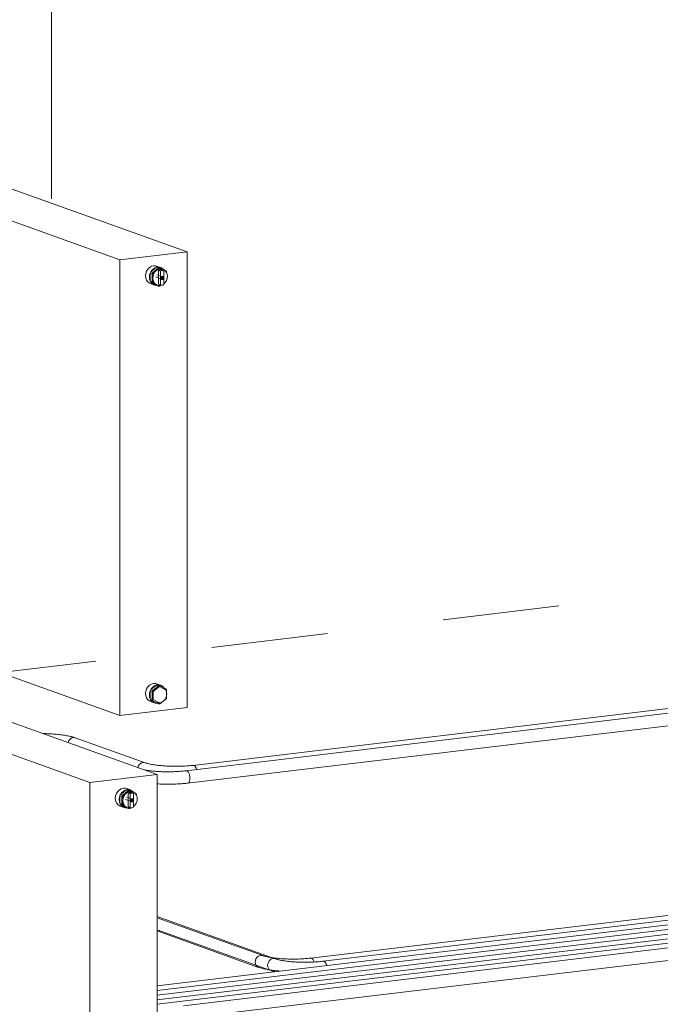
# Model space of a CAD drawing. Header units: millimetres. Extents: x 38570 to 76040, y -5041 to 9267.
# Tile 151 of 168: x 69091 to 69915, y 3608 to 4876. Entities that reach past the tile are written whole.
import ezdxf

# ---------------------------------------------------------------- set-up
doc = ezdxf.new("R2010")
doc.units = ezdxf.units.MM
doc.linetypes.add('ADSK_Скрыто', pattern=[300, 150, -150])
for name, color, linetype, lineweight in [('G-____-____-SYMB', 111, 'ADSK_Скрыто', 20), ('M-EQPM-___-IDEN', 50, 'Continuous', 20), ('M-EQPM-____-OTLN', 50, 'Continuous', 20), ('P-PIPE-____-OTLN', 3, 'Continuous', 20)]:
    doc.layers.add(name, color=color, linetype=linetype, lineweight=lineweight)

# ---------------------------------------------------------------- blocks, each defined once
blk = doc.blocks.new('ADSK_Радиатор универсальный_Боковое подключение_Клапаны - Радиатор 600х500-1673239-3D Отопление Right')
at = {"layer": 'M-EQPM-____-OTLN'}
for p, q in [((47578.8, 4660), (47570.8, 4653.8)), ((47665.2, 4666.9), (47578.5, 4656.6)), ((47578.5, 4656.6), (47828.5, 4567)), ((47578.5, 4656.6), (47578.5, 4069.6)), ((47587.5, 4661.1), (47578.8, 4660)), ((47581, 4656.9), (47578.8, 4660)), ((47587.5, 4661.1), (47589.6, 4657.9)), ((47618.5, 4661.7), (47620.6, 4661.6)), ((47623.7, 4662), (47619.2, 4661.8)), ((47915.2, 4577.3), (47665.2, 4666.9)), ((47570.8, 4653.8), (47570.8, 4649)), ((47577.8, 4649.9), (47578.5, 4649.9)), ((47572.6, 4633.1), (47578.5, 4624.3)), ((47828.5, 4567), (47915.2, 4577.3)), ((47828.5, 3980), (47828.5, 4567)), ((47915.2, 4577.3), (47915.2, 3990.3)), ((47868.4, 4551.7), (47875.9, 4557.4)), ((47878.5, 4556.6), (47870.8, 4550.6)), ((47880.9, 4557.2), (47875.9, 4559)), ((47878.5, 4556.6), (47876, 4557.5)), ((47877.7, 4557.7), (47880.2, 4556.8)), ((47877.8, 4557.6), (47879.4, 4556.8)), ((47878.2, 4535.6), (47878.2, 4553.2)), ((47880.7, 4552.3), (47878.2, 4553.2)), ((47884.1, 4554.7), (47880.2, 4556.8)), ((47884.5, 4553), (47882, 4553.9)), ((47884, 4553.2), (47882.5, 4553.7)), ((47884, 4554.8), (47883, 4555.2)), ((47887.9, 4552.7), (47885.9, 4553.8)), ((47870, 4549), (47867.5, 4549.9)), ((47867.5, 4539.9), (47867.5, 4549.6)), ((47868.3, 4551.5), (47870.8, 4550.6)), ((47870, 4549), (47870, 4538.8)), ((47874.7, 4545), (47882.2, 4542.3)), ((47883.5, 4545.2), (47876.1, 4547.9)), ((47880.7, 4552.3), (47880.7, 4534.7)), ((47883, 4542.3), (47881.6, 4542.8)), ((47882.7, 4542.3), (47881.8, 4542.6)), ((47882.1, 4545.4), (47882.7, 4545.2)), ((47882.3, 4545.5), (47883, 4545.2)), ((47882.5, 4542.5), (47882.5, 4541.8)), ((47882.7, 4542.3), (47882.7, 4545.2)), ((47883, 4545.2), (47883, 4542.3)), ((47885, 4535.2), (47885, 4552.8)), ((47888.7, 4550.3), (47888.7, 4551.2)), ((47867.5, 4539.7), (47870, 4538.8)), ((47867.8, 4536.4), (47872.8, 4534.6)), ((47870.8, 4537.3), (47868.3, 4538.2)), ((47876, 4534.1), (47868.4, 4538.2)), ((47870.8, 4537.3), (47878.5, 4533.2)), ((47875.7, 4534.8), (47876.7, 4534.5)), ((47876, 4534.1), (47878.5, 4533.2)), ((47880.7, 4534.7), (47878.2, 4535.6)), ((47878.7, 4535.4), (47881.2, 4534.5)), ((47880.2, 4533.4), (47881.4, 4534.3)), ((47573.4, 4122.2), (47565.4, 4116.1)), ((47578.5, 4122.8), (47573.4, 4122.2)), ((47578.5, 4114.5), (47573.4, 4122.2)), ((47565.4, 4116.1), (47565.4, 4111.2)), ((47567.1, 4095.3), (47573.4, 4086.1)), ((47573.4, 4086.1), (47578.5, 4090.1)), ((47573.4, 4086.1), (47578.5, 4086.7)), ((47828.5, 3980), (47578.5, 4069.6)), ((47880.9, 4019.1), (47875.9, 4020.9)), ((47870, 4010.9), (47867.5, 4011.8)), ((47867.5, 4001.8), (47867.5, 4011.5)), ((47868.3, 4013.4), (47870.8, 4012.5)), ((47868.4, 4013.6), (47875.9, 4019.3)), ((47870, 4010.9), (47870, 4000.7)), ((47878.5, 4018.5), (47870.8, 4012.5)), ((47878.5, 4018.5), (47876, 4019.4)), ((47877.7, 4019.6), (47880.2, 4018.7)), ((47877.8, 4019.5), (47879.4, 4018.7)), ((47887.4, 4013.2), (47879.4, 4017.5)), ((47887.9, 4014.6), (47880.2, 4018.7)), ((47888.7, 4008.3), (47888.7, 4013.1)), ((47867.5, 4001.6), (47870, 4000.7)), ((47867.8, 3998.3), (47872.8, 3996.5)), ((47870.8, 3999.2), (47868.3, 4000.1)), ((47876, 3996), (47868.4, 4000.1)), ((47870.8, 3999.2), (47878.5, 3995.1)), ((47876, 3996), (47878.5, 3995.1)), ((47880.2, 3995.3), (47887.9, 4001.3)), ((47888.7, 4003), (47888.7, 4007.5)), ((47915.2, 3990.3), (47828.5, 3980))]:
    blk.add_line(p, q, dxfattribs=at)
for points in [[(47619.6, 4661.8, 0), (47619.2, 4661.8, 0), (47618.8, 4661.8, 0), (47618.4, 4661.8, 0), (47618, 4661.7, 0), (47617.6, 4661.6, 0), (47617.2, 4661.4, 0), (47616.8, 4661.2, 0), (47616.5, 4661, 0)], [(47861.5, 4546.5, 0), (47861.8, 4549.5, 0), (47862.9, 4552.5, 0), (47864.5, 4555.1, 0), (47866.7, 4557.2, 0), (47869.2, 4558.7, 0), (47871.9, 4559.4, 0), (47874.5, 4559.4, 0), (47877, 4558.5, 0)], [(47875.9, 4557.5, 0), (47874.2, 4556.9, 0), (47871.7, 4555.5, 0), (47869.5, 4553.3, 0), (47868.4, 4551.7, 0)], [(47870, 4543.9, 0), (47870.3, 4546.7, 0), (47871.2, 4549.3, 0), (47872.7, 4551.7, 0), (47874.7, 4553.6, 0), (47876.9, 4555, 0), (47879.4, 4555.6, 0), (47881.8, 4555.5, 0), (47884, 4554.7, 0)], [(47889.7, 4545.8, 0), (47889.4, 4548.5, 0), (47888.5, 4550.9, 0), (47887, 4552.9, 0), (47885, 4554.4, 0), (47882.8, 4555.2, 0), (47880.4, 4555.2, 0), (47877.9, 4554.6, 0), (47875.7, 4553.3, 0), (47873.7, 4551.4, 0), (47872.2, 4549, 0), (47871.3, 4546.3, 0), (47871, 4543.5, 0)], [(47876, 4557.5, 0), (47876.9, 4557.6, 0), (47877.7, 4557.7, 0)], [(47884.7, 4554.5, 0), (47884.2, 4555.1, 0), (47882, 4556.7, 0), (47879.5, 4557.6, 0), (47876.9, 4557.6, 0), (47876.2, 4557.5, 0)], [(47878.2, 4553.2, 0), (47879.2, 4553.8, 0), (47880.4, 4554.1, 0), (47881.5, 4554.1, 0), (47882.5, 4553.7, 0)], [(47880.2, 4556.8, 0), (47879.4, 4556.8, 0), (47878.5, 4556.6, 0)], [(47885, 4552.8, 0), (47884, 4553.2, 0), (47882.9, 4553.2, 0), (47881.7, 4552.9, 0), (47880.7, 4552.3, 0)], [(47868.9, 4536.1, 0), (47866.7, 4536.9, 0), (47864.5, 4538.5, 0), (47862.9, 4540.8, 0), (47861.8, 4543.5, 0), (47861.5, 4546.5, 0)], [(47867.4, 4549.7, 0), (47866.8, 4547.7, 0), (47866.5, 4544.7, 0)], [(47866.5, 4544.7, 0), (47866.8, 4541.7, 0), (47867.4, 4539.9, 0)], [(47867.5, 4549.9, 0), (47867.9, 4550.7, 0), (47868.3, 4551.5, 0)], [(47870.8, 4550.6, 0), (47870.4, 4549.8, 0), (47870, 4549, 0)], [(47876.8, 4534.5, 0), (47874.7, 4535.3, 0), (47872.7, 4536.7, 0), (47871.2, 4538.7, 0), (47870.3, 4541.2, 0), (47870, 4543.9, 0)], [(47871, 4543.5, 0), (47871.3, 4540.8, 0), (47872.2, 4538.4, 0), (47873.7, 4536.4, 0), (47875.7, 4534.9, 0), (47877.9, 4534.1, 0), (47880.4, 4534.1, 0), (47881.6, 4534.3, 0)], [(47881.1, 4543.6, 0), (47881.2, 4544.1, 0), (47881.4, 4544.6, 0), (47881.6, 4545, 0), (47882, 4545.3, 0), (47882.4, 4545.6, 0), (47882.9, 4545.7, 0), (47883.3, 4545.7, 0), (47883.7, 4545.6, 0), (47884.1, 4545.3, 0), (47884.4, 4544.9, 0), (47884.5, 4544.5, 0), (47884.6, 4544, 0)], [(47884.6, 4544, 0), (47884.5, 4543.5, 0), (47884.4, 4543, 0), (47884.1, 4542.5, 0), (47883.7, 4542.2, 0), (47883.3, 4541.9, 0), (47882.9, 4541.8, 0), (47882.4, 4541.8, 0), (47882, 4542, 0), (47881.6, 4542.2, 0), (47881.4, 4542.6, 0), (47881.2, 4543.1, 0), (47881.1, 4543.6, 0)], [(47882.7, 4545.2, 0), (47882.3, 4545.1, 0), (47882, 4544.9, 0), (47881.8, 4544.7, 0), (47881.6, 4544.3, 0), (47881.4, 4544, 0), (47881.4, 4543.6, 0), (47881.4, 4543.2, 0), (47881.6, 4542.9, 0), (47881.8, 4542.6, 0), (47882, 4542.4, 0), (47882.3, 4542.3, 0), (47882.7, 4542.3, 0)], [(47883, 4542.3, 0), (47883.4, 4542.4, 0), (47883.7, 4542.6, 0), (47883.9, 4542.8, 0), (47884.1, 4543.2, 0), (47884.3, 4543.5, 0), (47884.3, 4543.9, 0), (47884.3, 4544.3, 0), (47884.1, 4544.6, 0), (47883.9, 4544.9, 0), (47883.7, 4545.1, 0), (47883.4, 4545.2, 0), (47883, 4545.2, 0)], [(47885, 4536, 0), (47887, 4538, 0), (47888.5, 4540.3, 0), (47889.4, 4543, 0), (47889.7, 4545.8, 0)], [(47888.7, 4551.2, 0), (47888.4, 4552, 0), (47887.9, 4552.7, 0)], [(47868.3, 4538.2, 0), (47867.9, 4539, 0), (47867.5, 4539.7, 0)], [(47868.4, 4538.1, 0), (47869.5, 4536.7, 0), (47871.7, 4535.1, 0), (47874.2, 4534.2, 0), (47875.9, 4534.1, 0)], [(47870, 4538.8, 0), (47870.4, 4538.1, 0), (47870.8, 4537.3, 0)], [(47878.5, 4533.2, 0), (47879.4, 4533.3, 0), (47880.2, 4533.4, 0)], [(47880.7, 4534.7, 0), (47881.7, 4534.3, 0), (47882.9, 4534.3, 0), (47884, 4534.6, 0), (47885, 4535.2, 0)], [(47572.3, 4112.1, 0), (47573.4, 4112, 0), (47574.4, 4111.3, 0), (47575.4, 4110.2, 0), (47576.2, 4108.7, 0), (47576.8, 4106.8, 0), (47577.2, 4104.8, 0), (47577.4, 4102.7, 0)], [(47577.4, 4102.7, 0), (47577.2, 4100.7, 0), (47576.8, 4099, 0), (47576.2, 4097.6, 0), (47575.4, 4096.7, 0), (47574.4, 4096.2, 0)], [(47861.5, 4008.4, 0), (47861.8, 4011.4, 0), (47862.9, 4014.4, 0), (47864.5, 4017, 0), (47866.7, 4019.1, 0), (47869.2, 4020.6, 0), (47871.9, 4021.3, 0), (47874.5, 4021.3, 0), (47877, 4020.4, 0)], [(47868.9, 3998, 0), (47866.7, 3998.8, 0), (47864.5, 4000.4, 0), (47862.9, 4002.7, 0), (47861.8, 4005.4, 0), (47861.5, 4008.4, 0)], [(47867.4, 4011.6, 0), (47866.8, 4009.6, 0), (47866.5, 4006.6, 0)], [(47867.5, 4011.8, 0), (47867.9, 4012.6, 0), (47868.3, 4013.4, 0)], [(47875.9, 4019.4, 0), (47874.2, 4018.8, 0), (47871.7, 4017.4, 0), (47869.5, 4015.2, 0), (47868.4, 4013.6, 0)], [(47870.8, 4012.5, 0), (47870.4, 4011.7, 0), (47870, 4010.9, 0)], [(47879.4, 4017.5, 0), (47871.3, 4011.2, 0), (47871.3, 4000.7, 0), (47879.4, 3996.4, 0)], [(47876, 4019.4, 0), (47876.9, 4019.5, 0), (47877.7, 4019.6, 0)], [(47884.8, 4016.3, 0), (47884.2, 4017, 0), (47882, 4018.6, 0), (47879.5, 4019.5, 0), (47876.9, 4019.5, 0), (47876.2, 4019.4, 0)], [(47880.2, 4018.7, 0), (47879.4, 4018.7, 0), (47878.5, 4018.5, 0)], [(47883, 4017.1, 0), (47884.6, 4016.3, 0), (47886.1, 4015.1, 0), (47887.3, 4013.6, 0), (47888.2, 4011.9, 0), (47888.8, 4009.9, 0), (47889, 4007.8, 0), (47888.8, 4005.6, 0), (47888.2, 4003.5, 0), (47887.3, 4001.5, 0), (47886, 3999.7, 0), (47884.6, 3998.5, 0), (47882.2, 3997, 0), (47879.6, 3996.3, 0)], [(47888.7, 4013.1, 0), (47888.4, 4013.9, 0), (47887.9, 4014.6, 0)], [(47866.5, 4006.6, 0), (47866.8, 4003.6, 0), (47867.4, 4001.8, 0)], [(47868.3, 4000.1, 0), (47867.9, 4000.9, 0), (47867.5, 4001.6, 0)], [(47868.4, 4000, 0), (47869.5, 3998.6, 0), (47871.7, 3997, 0), (47874.2, 3996.1, 0), (47875.9, 3996, 0)], [(47870, 4000.7, 0), (47870.4, 4000, 0), (47870.8, 3999.2, 0)], [(47875.7, 3996.8, 0), (47877.7, 3996.3, 0), (47879.6, 3996.3, 0)], [(47878.5, 3995.1, 0), (47879.4, 3995.2, 0), (47880.2, 3995.3, 0)], [(47887.9, 4001.3, 0), (47888.4, 4002.1, 0), (47888.7, 4003, 0)]]:
    blk.add_polyline3d(points, dxfattribs=at)
blk = doc.blocks.new('ADSK_Радиатор универсальный_Боковое подключение_Клапаны - Радиатор 600х1000-1673180-3D Отопление Right')
at = {"layer": 'M-EQPM-____-OTLN'}
for p, q in [((47291.2, 4073.7), (47279.6, 4071.3)), ((47376.4, 4083.5), (47289.8, 4073.2)), ((47289.8, 4073.2), (47789.8, 3894)), ((47289.8, 3486.1), (47289.8, 4073.2)), ((47293.2, 4073.6), (47290.8, 4073.6)), ((47326.5, 4080.9), (47321.2, 4076.9)), ((47335.1, 4082), (47326.5, 4080.9)), ((47328.4, 4078.1), (47326.5, 4080.9)), ((47335.1, 4082), (47337.2, 4078.8)), ((47876.4, 3904.3), (47376.4, 4083.5)), ((47282.9, 4043.7), (47289.8, 4043.9)), ((47789.8, 3894), (47876.4, 3904.3)), ((47789.8, 3307), (47789.8, 3894)), ((47876.4, 3904.3), (47876.4, 3317.3)), ((47829.7, 3878.6), (47837.1, 3884.4)), ((47839.8, 3883.6), (47832, 3877.6)), ((47842.2, 3884.2), (47837.2, 3886)), ((47839.8, 3883.6), (47837.3, 3884.5)), ((47838.9, 3884.7), (47841.4, 3883.8)), ((47839.1, 3884.6), (47840.7, 3883.7)), ((47845.3, 3881.7), (47841.4, 3883.8)), ((47845.3, 3881.8), (47844.3, 3882.2)), ((47831.2, 3875.9), (47828.7, 3876.8)), ((47828.7, 3866.9), (47828.7, 3876.6)), ((47829.1, 3877.7), (47829.1, 3877.6)), ((47829.5, 3878.5), (47832, 3877.6)), ((47831.2, 3875.9), (47831.2, 3865.8)), ((47836, 3872), (47843.4, 3869.3)), ((47844.8, 3872.2), (47837.4, 3874.8)), ((47839.4, 3862.6), (47839.4, 3880.2)), ((47839.4, 3880.2), (47841.9, 3879.3)), ((47841.9, 3879.3), (47841.9, 3861.7)), ((47843, 3869.6), (47843.9, 3869.3)), ((47845.8, 3880), (47843.3, 3880.9)), ((47843.9, 3872.2), (47843.4, 3872.4)), ((47844.3, 3872.2), (47843.5, 3872.5)), ((47843.8, 3880.7), (47845.2, 3880.2)), ((47843.9, 3869.3), (47843.9, 3872.2)), ((47844.3, 3872.2), (47844.3, 3869.3)), ((47846.3, 3862.2), (47846.3, 3879.8)), ((47849.2, 3879.7), (47847.1, 3880.8)), ((47850, 3877.6), (47850, 3878.2)), ((47828.7, 3866.7), (47831.2, 3865.8)), ((47829.1, 3863.4), (47834.1, 3861.6)), ((47832, 3864.3), (47829.5, 3865.2)), ((47837.3, 3861.1), (47829.7, 3865.1)), ((47832, 3864.3), (47839.8, 3860.2)), ((47837, 3861.8), (47838, 3861.5)), ((47837.3, 3861.1), (47839.8, 3860.2)), ((47841.9, 3861.7), (47839.4, 3862.6)), ((47839.9, 3862.4), (47842.4, 3861.5)), ((47841.4, 3860.4), (47842.6, 3861.3)), ((47289.8, 3532.9), (47280.7, 3531.8)), ((47283.4, 3509), (47289.8, 3509.8)), ((47789.8, 3307), (47289.8, 3486.1)), ((47831.2, 3337.8), (47828.7, 3338.7)), ((47828.7, 3328.8), (47828.7, 3338.5)), ((47829.5, 3340.4), (47832, 3339.5)), ((47829.7, 3340.5), (47837.1, 3346.3)), ((47831.2, 3337.8), (47831.2, 3327.7)), ((47839.8, 3345.5), (47832, 3339.5)), ((47842.2, 3346.1), (47837.2, 3347.9)), ((47839.8, 3345.5), (47837.3, 3346.4)), ((47838.9, 3346.6), (47841.4, 3345.7)), ((47839.1, 3346.5), (47840.7, 3345.6)), ((47848.7, 3340.1), (47840.6, 3344.5)), ((47849.2, 3341.6), (47841.4, 3345.7)), ((47850, 3334.6), (47850, 3340.1)), ((47828.7, 3328.6), (47831.2, 3327.7)), ((47829.1, 3325.3), (47834.1, 3323.5)), ((47832, 3326.2), (47829.5, 3327.1)), ((47837.3, 3323), (47829.7, 3327)), ((47832, 3326.2), (47839.8, 3322.1)), ((47837.3, 3323), (47839.8, 3322.1)), ((47841.4, 3322.3), (47849.2, 3328.3)), ((47850, 3330), (47850, 3333.9)), ((47876.4, 3317.3), (47789.8, 3307))]:
    blk.add_line(p, q, dxfattribs=at)
for points in [[(47290.8, 4073.6, 0), (47291.2, 4073.7, 0), (47291.6, 4073.8, 0), (47292, 4073.9, 0), (47292.4, 4073.9, 0), (47292.8, 4073.8, 0), (47293.3, 4073.8, 0), (47293.7, 4073.7, 0), (47294.1, 4073.6, 0)], [(47279.3, 4071.2, 0), (47278.7, 4071, 0), (47278.2, 4070.8, 0), (47277.7, 4070.5, 0), (47277.3, 4070.2, 0), (47276.9, 4069.9, 0), (47276.5, 4069.5, 0), (47276.1, 4069.2, 0), (47275.8, 4068.8, 0), (47275.5, 4068.5, 0), (47275.2, 4068.1, 0), (47274.9, 4067.7, 0), (47274.7, 4067.3, 0), (47274.5, 4066.9, 0), (47274.3, 4066.5, 0), (47274.1, 4066.1, 0), (47273.9, 4065.7, 0), (47273.8, 4065.3, 0), (47273.6, 4064.9, 0), (47273.5, 4064.4, 0), (47273.4, 4064, 0), (47273.3, 4063.6, 0), (47273.2, 4063.2, 0), (47273.1, 4062.7, 0), (47273, 4062.3, 0), (47273, 4061.8, 0), (47272.9, 4061.4, 0), (47272.9, 4060.9, 0), (47272.8, 4060.5, 0), (47272.8, 4060, 0), (47272.8, 4059.6, 0), (47272.8, 4059.2, 0)], [(47282.5, 4043.7, 0), (47282, 4043.7, 0), (47281.4, 4043.8, 0), (47280.9, 4044, 0), (47280.4, 4044.2, 0), (47279.9, 4044.4, 0), (47279.4, 4044.6, 0), (47279, 4044.9, 0), (47278.6, 4045.1, 0), (47278.2, 4045.4, 0), (47277.9, 4045.7, 0), (47277.5, 4046, 0), (47277.2, 4046.4, 0), (47276.9, 4046.7, 0), (47276.6, 4047, 0), (47276.3, 4047.4, 0), (47276.1, 4047.7, 0), (47275.8, 4048.1, 0), (47275.6, 4048.5, 0), (47275.3, 4048.9, 0), (47275.1, 4049.2, 0), (47274.9, 4049.6, 0), (47274.7, 4050, 0), (47274.6, 4050.4, 0), (47274.4, 4050.9, 0), (47274.2, 4051.3, 0), (47274.1, 4051.7, 0), (47273.9, 4052.1, 0), (47273.8, 4052.5, 0), (47273.7, 4053, 0), (47273.5, 4053.4, 0), (47273.4, 4053.9, 0), (47273.3, 4054.3, 0), (47273.2, 4054.7, 0), (47273.1, 4055.2, 0), (47273.1, 4055.6, 0), (47273, 4056.1, 0), (47273, 4056.5, 0), (47272.9, 4057, 0), (47272.9, 4057.5, 0), (47272.8, 4057.9, 0), (47272.8, 4058.4, 0), (47272.8, 4058.8, 0), (47272.8, 4059.2, 0)], [(47288.5, 4055, 0), (47286.5, 4065.4, 0), (47281.6, 4071.1, 0), (47277.5, 4070, 0)], [(47281.6, 4043.9, 0), (47286.5, 4046.1, 0), (47288.5, 4055, 0)], [(47822.7, 3873.4, 0), (47823.1, 3876.5, 0), (47824.1, 3879.5, 0), (47825.8, 3882.1, 0), (47827.9, 3884.2, 0), (47830.4, 3885.7, 0), (47833.1, 3886.4, 0), (47835.8, 3886.4, 0), (47838.3, 3885.5, 0)], [(47837.1, 3884.5, 0), (47835.4, 3883.9, 0), (47832.9, 3882.4, 0), (47830.8, 3880.3, 0), (47829.6, 3878.7, 0)], [(47831.2, 3870.9, 0), (47831.6, 3873.7, 0), (47832.5, 3876.3, 0), (47834, 3878.7, 0), (47835.9, 3880.6, 0), (47838.2, 3881.9, 0), (47840.6, 3882.6, 0), (47843, 3882.5, 0), (47845.3, 3881.7, 0)], [(47851, 3872.8, 0), (47850.7, 3875.5, 0), (47849.7, 3877.9, 0), (47848.2, 3879.9, 0), (47846.3, 3881.4, 0), (47844, 3882.2, 0), (47841.6, 3882.2, 0), (47839.2, 3881.6, 0), (47836.9, 3880.3, 0), (47835, 3878.3, 0), (47833.5, 3876, 0), (47832.6, 3873.3, 0), (47832.2, 3870.5, 0)], [(47837.3, 3884.5, 0), (47838.1, 3884.6, 0), (47838.9, 3884.7, 0)], [(47846, 3881.5, 0), (47845.5, 3882.1, 0), (47843.3, 3883.7, 0), (47840.8, 3884.6, 0), (47838.1, 3884.6, 0), (47837.4, 3884.5, 0)], [(47839.4, 3880.2, 0), (47840.5, 3880.8, 0), (47841.6, 3881.1, 0), (47842.7, 3881.1, 0), (47843.8, 3880.7, 0)], [(47841.4, 3883.8, 0), (47840.6, 3883.7, 0), (47839.8, 3883.6, 0)], [(47830.1, 3863.1, 0), (47827.9, 3863.9, 0), (47825.8, 3865.5, 0), (47824.1, 3867.7, 0), (47823.1, 3870.5, 0), (47822.7, 3873.4, 0)], [(47828.7, 3876.7, 0), (47828.1, 3874.7, 0), (47827.7, 3871.7, 0)], [(47827.7, 3871.7, 0), (47828.1, 3868.7, 0), (47828.7, 3866.9, 0)], [(47828.7, 3876.8, 0), (47829.1, 3877.7, 0), (47829.5, 3878.5, 0)], [(47832, 3877.6, 0), (47831.6, 3876.8, 0), (47831.2, 3875.9, 0)], [(47838.1, 3861.5, 0), (47835.9, 3862.3, 0), (47834, 3863.7, 0), (47832.5, 3865.7, 0), (47831.6, 3868.2, 0), (47831.2, 3870.9, 0)], [(47832.2, 3870.5, 0), (47832.6, 3867.8, 0), (47833.5, 3865.4, 0), (47835, 3863.4, 0), (47836.9, 3861.9, 0), (47839.2, 3861.1, 0), (47841.6, 3861.1, 0), (47842.8, 3861.3, 0)], [(47846.3, 3879.8, 0), (47845.2, 3880.2, 0), (47844.1, 3880.2, 0), (47843, 3879.9, 0), (47841.9, 3879.3, 0)], [(47842.4, 3870.5, 0), (47842.4, 3871.1, 0), (47842.6, 3871.5, 0), (47842.9, 3872, 0), (47843.2, 3872.3, 0), (47843.7, 3872.6, 0), (47844.1, 3872.7, 0), (47844.6, 3872.7, 0), (47845, 3872.5, 0), (47845.3, 3872.3, 0), (47845.6, 3871.9, 0), (47845.8, 3871.5, 0), (47845.8, 3871, 0)], [(47845.8, 3871, 0), (47845.8, 3870.4, 0), (47845.6, 3870, 0), (47845.3, 3869.5, 0), (47845, 3869.2, 0), (47844.6, 3868.9, 0), (47844.1, 3868.8, 0), (47843.7, 3868.8, 0), (47843.2, 3869, 0), (47842.9, 3869.2, 0), (47842.6, 3869.6, 0), (47842.4, 3870, 0), (47842.4, 3870.5, 0)], [(47843.9, 3872.2, 0), (47843.6, 3872.1, 0), (47843.3, 3871.9, 0), (47843, 3871.7, 0), (47842.8, 3871.3, 0), (47842.7, 3871, 0), (47842.6, 3870.6, 0), (47842.7, 3870.2, 0), (47842.8, 3869.9, 0), (47843, 3869.6, 0), (47843.3, 3869.4, 0), (47843.6, 3869.3, 0), (47843.9, 3869.3, 0)], [(47845.5, 3871.3, 0), (47845.4, 3871.6, 0), (47845.2, 3871.9, 0), (47844.9, 3872.1, 0), (47844.6, 3872.2, 0), (47844.3, 3872.2, 0)], [(47844.3, 3869.3, 0), (47844.6, 3869.4, 0), (47844.9, 3869.6, 0), (47845.2, 3869.8, 0), (47845.4, 3870.2, 0), (47845.5, 3870.5, 0), (47845.6, 3870.9, 0)], [(47846.3, 3863, 0), (47848.2, 3864.9, 0), (47849.7, 3867.3, 0), (47850.7, 3870, 0), (47851, 3872.8, 0)], [(47850, 3878.2, 0), (47849.6, 3878.9, 0), (47849.2, 3879.7, 0)], [(47829.5, 3865.2, 0), (47829.1, 3866, 0), (47828.7, 3866.7, 0)], [(47829.6, 3865.1, 0), (47830.8, 3863.7, 0), (47832.9, 3862.1, 0), (47835.4, 3861.2, 0), (47837.1, 3861.1, 0)], [(47831.2, 3865.8, 0), (47831.6, 3865.1, 0), (47832, 3864.3, 0)], [(47839.8, 3860.2, 0), (47840.6, 3860.3, 0), (47841.4, 3860.4, 0)], [(47841.9, 3861.7, 0), (47843, 3861.3, 0), (47844.1, 3861.3, 0), (47845.2, 3861.6, 0), (47846.3, 3862.2, 0)], [(47287.8, 3518.4, 0), (47287.6, 3521.3, 0), (47287, 3524.3, 0), (47286.1, 3526.9, 0), (47284.9, 3529.1, 0), (47283.5, 3530.8, 0), (47282, 3531.7, 0), (47280.5, 3531.8, 0), (47279.2, 3531.2, 0), (47278, 3529.8, 0), (47277, 3527.8, 0), (47276.5, 3525.3, 0), (47276.3, 3522.5, 0)], [(47276.3, 3522.5, 0), (47276.5, 3519.5, 0), (47277, 3516.6, 0), (47278, 3513.9, 0), (47279.2, 3511.7, 0), (47280.5, 3510.1, 0), (47282, 3509.2, 0), (47283.5, 3509, 0), (47284.9, 3509.6, 0), (47286.1, 3511, 0), (47287, 3513, 0), (47287.6, 3515.5, 0), (47287.8, 3518.4, 0)], [(47822.7, 3335.4, 0), (47823.1, 3338.4, 0), (47824.1, 3341.4, 0), (47825.8, 3344, 0), (47827.9, 3346.1, 0), (47830.4, 3347.6, 0), (47833.1, 3348.3, 0), (47835.8, 3348.3, 0), (47838.3, 3347.4, 0)], [(47828.7, 3338.6, 0), (47828.1, 3336.6, 0), (47827.7, 3333.6, 0)], [(47828.7, 3338.7, 0), (47829.1, 3339.6, 0), (47829.5, 3340.4, 0)], [(47837.1, 3346.4, 0), (47835.4, 3345.8, 0), (47832.9, 3344.3, 0), (47830.8, 3342.2, 0), (47829.6, 3340.6, 0)], [(47832, 3339.5, 0), (47831.6, 3338.7, 0), (47831.2, 3337.8, 0)], [(47840.6, 3344.5, 0), (47832.5, 3338.2, 0), (47832.5, 3327.7, 0), (47840.6, 3323.4, 0)], [(47837.3, 3346.4, 0), (47838.1, 3346.5, 0), (47838.9, 3346.6, 0)], [(47846, 3343.3, 0), (47845.5, 3344, 0), (47843.3, 3345.6, 0), (47840.8, 3346.5, 0), (47838.1, 3346.5, 0), (47837.4, 3346.4, 0)], [(47841.4, 3345.7, 0), (47840.6, 3345.6, 0), (47839.8, 3345.5, 0)], [(47840.9, 3323.3, 0), (47842.8, 3323.7, 0), (47844.6, 3324.6, 0), (47846.2, 3325.8, 0), (47847.7, 3327.3, 0), (47848.9, 3329.1, 0), (47849.7, 3331.2, 0), (47850.2, 3333.4, 0), (47850.2, 3335.5, 0), (47849.9, 3337.6, 0), (47849.2, 3339.6, 0), (47848.1, 3341.2, 0), (47847.2, 3342.3, 0), (47845.6, 3343.4, 0), (47844.2, 3344.1, 0)], [(47850, 3340.1, 0), (47849.6, 3340.8, 0), (47849.2, 3341.6, 0)], [(47830.1, 3325, 0), (47827.9, 3325.8, 0), (47825.8, 3327.4, 0), (47824.1, 3329.6, 0), (47823.1, 3332.4, 0), (47822.7, 3335.4, 0)], [(47827.7, 3333.6, 0), (47828.1, 3330.6, 0), (47828.7, 3328.8, 0)], [(47829.5, 3327.1, 0), (47829.1, 3327.9, 0), (47828.7, 3328.6, 0)], [(47829.6, 3327, 0), (47830.8, 3325.6, 0), (47832.9, 3324, 0), (47835.4, 3323.1, 0), (47837.1, 3323, 0)], [(47831.2, 3327.7, 0), (47831.6, 3327, 0), (47832, 3326.2, 0)], [(47840.9, 3323.3, 0), (47838.7, 3323.3, 0), (47837, 3323.8, 0)], [(47849.2, 3328.3, 0), (47849.6, 3329.1, 0), (47850, 3330, 0)], [(47839.8, 3322.1, 0), (47840.6, 3322.2, 0), (47841.4, 3322.3, 0)]]:
    blk.add_polyline3d(points, dxfattribs=at)
blk = doc.blocks.new('ADSK_СШПЭ Аксиальный_Поворот с фиксатором - Поворот трубы-V297-3D Отопление Right')
at = {"layer": 'P-PIPE-____-OTLN', "color": 10}
for points in [[(47851.7, 3913.2, 0), (47852.4, 3914.8, 0), (47853.5, 3916.6, 0), (47854.9, 3918, 0), (47856.6, 3919, 0), (47858.4, 3919.5, 0), (47860.2, 3919.4, 0), (47861.1, 3919.2, 0)], [(47861.1, 3919.2, 0), (47861.8, 3918.9, 0), (47862.7, 3918.6, 0), (47863.7, 3918.4, 0), (47864.7, 3918.1, 0), (47865.8, 3917.8, 0), (47867, 3917.6, 0), (47868.2, 3917.3, 0), (47869.5, 3917.1, 0), (47870.8, 3916.8, 0), (47872.2, 3916.6, 0), (47873.7, 3916.4, 0), (47875.2, 3916.2, 0), (47876.7, 3916, 0), (47878.3, 3915.8, 0), (47880, 3915.6, 0), (47881.6, 3915.5, 0), (47883.3, 3915.3, 0), (47885.1, 3915.2, 0), (47886.8, 3915.1, 0), (47888.6, 3915, 0), (47890.4, 3914.9, 0), (47892.2, 3914.8, 0), (47894.1, 3914.7, 0), (47895.9, 3914.7, 0), (47897.7, 3914.7, 0), (47899.6, 3914.7, 0), (47901.5, 3914.7, 0), (47903.3, 3914.7, 0), (47905.2, 3914.7, 0), (47907, 3914.8, 0), (47908.8, 3914.8, 0), (47910.6, 3914.9, 0), (47912.4, 3915, 0), (47914.2, 3915.1, 0), (47915.9, 3915.3, 0), (47917.6, 3915.4, 0), (47919.3, 3915.6, 0), (47921, 3915.7, 0), (47922.6, 3915.9, 0), (47923, 3915.9, 0)], [(47922.9, 3915.9, 0), (47923.9, 3915.8, 0), (47925, 3915.2, 0), (47925.9, 3914.1, 0), (47926.8, 3912.5, 0), (47927.4, 3910.7, 0)]]:
    blk.add_polyline3d(points, dxfattribs=at)
blk = doc.blocks.new('ADSK_СШПЭ Аксиальный_Поворот с фиксатором - Поворот трубы-V298-3D Отопление Right')
at = {"layer": 'P-PIPE-____-OTLN', "color": 10}
for points in [[(47771.2, 3951.4, 0), (47770, 3951.8, 0), (47768.8, 3952.2, 0), (47767.5, 3952.5, 0), (47766.2, 3952.9, 0), (47764.8, 3953.2, 0), (47763.3, 3953.5, 0), (47761.9, 3953.9, 0), (47760.3, 3954.1, 0), (47758.8, 3954.4, 0), (47757.2, 3954.7, 0), (47755.5, 3954.9, 0), (47753.8, 3955.2, 0), (47752.1, 3955.4, 0), (47750.3, 3955.6, 0), (47748.5, 3955.8, 0), (47746.7, 3955.9, 0), (47744.8, 3956.1, 0), (47743, 3956.2, 0), (47741.1, 3956.4, 0), (47739.1, 3956.5, 0), (47737.2, 3956.6, 0), (47735.2, 3956.6, 0), (47733.3, 3956.7, 0), (47731.3, 3956.8, 0), (47730.1, 3956.8, 0)], [(47772, 3951, 0), (47770.3, 3951.6, 0), (47768.5, 3951.7, 0), (47766.8, 3951.2, 0), (47765.1, 3950.2, 0), (47763.6, 3948.8, 0), (47762.5, 3947, 0), (47761.9, 3945.3, 0)]]:
    blk.add_polyline3d(points, dxfattribs=at)
blk = doc.blocks.new('ADSK_СШПЭ Аксиальный_Поворот с фиксатором - Поворот трубы-V302-3D Отопление Right')
at = {"layer": 'P-PIPE-____-OTLN', "color": 5}
for points in [[(47860.9, 3909.9, 0), (47861.7, 3909.7, 0), (47863.1, 3909.5, 0), (47864.5, 3909.3, 0), (47866, 3909.1, 0), (47867.6, 3908.9, 0), (47869.2, 3908.7, 0), (47870.8, 3908.5, 0), (47872.5, 3908.4, 0), (47874.2, 3908.2, 0), (47875.9, 3908.1, 0), (47877.7, 3908, 0), (47879.5, 3907.9, 0), (47881.3, 3907.8, 0), (47883.1, 3907.7, 0), (47884.9, 3907.7, 0), (47886.7, 3907.6, 0), (47888.6, 3907.6, 0), (47890.5, 3907.6, 0), (47892.3, 3907.6, 0), (47894.2, 3907.6, 0), (47896, 3907.7, 0), (47897.8, 3907.7, 0), (47899.7, 3907.8, 0), (47901.5, 3907.9, 0), (47903.3, 3908, 0), (47905, 3908.1, 0), (47906.8, 3908.2, 0), (47908.5, 3908.3, 0), (47910.2, 3908.5, 0), (47911.8, 3908.7, 0), (47913.4, 3908.8, 0), (47913.8, 3908.9, 0)], [(47913.7, 3908.9, 0), (47914.8, 3908.8, 0), (47915.8, 3908.1, 0), (47916.8, 3907, 0), (47917.6, 3905.5, 0), (47918.2, 3903.6, 0), (47918.6, 3901.6, 0), (47918.8, 3899.5, 0)], [(47918.8, 3899.5, 0), (47918.6, 3897.5, 0), (47918.2, 3895.8, 0), (47917.6, 3894.4, 0), (47916.8, 3893.4, 0), (47915.8, 3893, 0)], [(47876.7, 3892, 0), (47878.6, 3891.9, 0), (47880.6, 3891.8, 0), (47882.5, 3891.7, 0), (47884.5, 3891.7, 0), (47886.5, 3891.6, 0), (47888.4, 3891.6, 0), (47890.4, 3891.6, 0), (47892.4, 3891.6, 0), (47894.4, 3891.6, 0), (47896.4, 3891.7, 0), (47898.3, 3891.7, 0), (47900.3, 3891.8, 0), (47902.3, 3891.9, 0), (47904.2, 3892, 0), (47906.1, 3892.1, 0), (47908, 3892.2, 0), (47909.8, 3892.4, 0), (47911.7, 3892.6, 0), (47913.5, 3892.7, 0), (47915.3, 3892.9, 0), (47915.7, 3893, 0)]]:
    blk.add_polyline3d(points, dxfattribs=at)
blk = doc.blocks.new('ADSK_СШПЭ Аксиальный_Поворот с фиксатором - Поворот трубы-V237-3D Отопление Right')
at = {"layer": 'P-PIPE-____-OTLN', "color": 5}
for points in [[(49815.6, -2851.4, 0), (49815.8, -2849.4, 0), (49816.5, -2847.4, 0), (49817.6, -2845.6, 0), (49819.1, -2844.2, 0), (49820.7, -2843.2, 0), (49822.5, -2842.8, 0), (49824.3, -2842.8, 0)], [(49820.7, -2858.4, 0), (49819.1, -2857.8, 0), (49817.6, -2856.7, 0), (49816.5, -2855.2, 0), (49815.8, -2853.4, 0), (49815.6, -2851.4, 0)], [(49825.2, -2843, 0), (49826, -2843.3, 0), (49826.9, -2843.6, 0), (49827.8, -2843.9, 0), (49828.9, -2844.1, 0), (49830, -2844.4, 0), (49831.1, -2844.7, 0), (49832.3, -2844.9, 0), (49833.6, -2845.2, 0), (49835, -2845.4, 0), (49836.4, -2845.6, 0), (49837.9, -2845.9, 0), (49839.4, -2846.1, 0), (49840.9, -2846.3, 0), (49842.5, -2846.4, 0), (49844.1, -2846.6, 0), (49845.8, -2846.8, 0), (49847.5, -2846.9, 0), (49849.2, -2847, 0), (49851, -2847.2, 0), (49852.8, -2847.3, 0), (49854.6, -2847.3, 0), (49856.4, -2847.4, 0), (49858.2, -2847.5, 0), (49860.1, -2847.5, 0), (49861.9, -2847.5, 0), (49863.8, -2847.5, 0), (49865.6, -2847.5, 0), (49867.5, -2847.5, 0), (49869.3, -2847.5, 0), (49871.2, -2847.4, 0), (49873, -2847.4, 0), (49874.8, -2847.3, 0), (49876.6, -2847.2, 0), (49878.3, -2847.1, 0), (49880.1, -2847, 0), (49881.8, -2846.8, 0), (49883.5, -2846.7, 0), (49885.1, -2846.5, 0), (49886.7, -2846.3, 0), (49887.2, -2846.3, 0)], [(49887.1, -2846.3, 0), (49888.1, -2846.4, 0), (49889.1, -2847, 0), (49890.1, -2848.2, 0), (49890.9, -2849.7, 0), (49891.6, -2851.5, 0)], [(49819.8, -2858.1, 0), (49821, -2858.5, 0), (49822.3, -2858.9, 0), (49823.6, -2859.3, 0), (49824.9, -2859.6, 0)]]:
    blk.add_polyline3d(points, dxfattribs=at)
blk = doc.blocks.new('ADSK_СШПЭ Аксиальный_Поворот с фиксатором - Поворот трубы-V239-3D Отопление Right')
at = {"layer": 'P-PIPE-____-OTLN', "color": 10}
for points in [[(49799.6, -2847.3, 0), (49799.9, -2845.3, 0), (49800.6, -2843.3, 0), (49801.7, -2841.6, 0), (49803.1, -2840.2, 0), (49804.8, -2839.2, 0), (49806.6, -2838.7, 0), (49808.4, -2838.7, 0)], [(49809.3, -2839, 0), (49810, -2839.3, 0), (49810.9, -2839.5, 0), (49811.9, -2839.8, 0), (49812.9, -2840.1, 0), (49814, -2840.3, 0), (49815.2, -2840.6, 0), (49816.4, -2840.9, 0), (49817.7, -2841.1, 0), (49819, -2841.3, 0), (49820.4, -2841.6, 0), (49821.9, -2841.8, 0), (49823.4, -2842, 0), (49824.9, -2842.2, 0), (49826.5, -2842.4, 0), (49828.2, -2842.5, 0), (49829.8, -2842.7, 0), (49831.5, -2842.8, 0), (49833.3, -2843, 0), (49835, -2843.1, 0), (49836.8, -2843.2, 0), (49838.6, -2843.3, 0), (49840.4, -2843.3, 0), (49842.3, -2843.4, 0), (49844.1, -2843.4, 0), (49845.9, -2843.5, 0), (49847.8, -2843.5, 0), (49849.7, -2843.5, 0), (49851.5, -2843.5, 0), (49853.4, -2843.4, 0), (49855.2, -2843.4, 0), (49857, -2843.3, 0), (49858.8, -2843.2, 0), (49860.6, -2843.1, 0), (49862.4, -2843, 0), (49864.1, -2842.9, 0), (49865.8, -2842.8, 0), (49867.5, -2842.6, 0), (49869.2, -2842.4, 0), (49870.8, -2842.3, 0), (49871.2, -2842.2, 0)], [(49804.8, -2854.3, 0), (49803.1, -2853.7, 0), (49801.7, -2852.6, 0), (49800.6, -2851.1, 0), (49799.9, -2849.3, 0), (49799.6, -2847.3, 0)], [(49871.1, -2842.2, 0), (49872.1, -2842.3, 0), (49873.2, -2843, 0), (49874.1, -2844.1, 0), (49875, -2845.6, 0), (49875.6, -2847.5, 0)], [(49803.9, -2854, 0), (49805.1, -2854.5, 0), (49806.3, -2854.8, 0), (49807.6, -2855.2, 0), (49809, -2855.6, 0), (49810.3, -2855.9, 0), (49811.8, -2856.2, 0), (49813.3, -2856.5, 0), (49814.8, -2856.8, 0), (49816.3, -2857.1, 0), (49818, -2857.4, 0), (49819.6, -2857.6, 0), (49821.3, -2857.9, 0), (49823, -2858.1, 0), (49824.8, -2858.3, 0), (49826.6, -2858.5, 0), (49828.4, -2858.6, 0), (49830.3, -2858.8, 0)]]:
    blk.add_polyline3d(points, dxfattribs=at)

msp = doc.modelspace()

# ---------------------------------------------------------------- linework, layer by layer
at = {"layer": 'G-____-____-SYMB'}
msp.add_line((76040, 4868.5), (66883.7, 3774.7), dxfattribs=at)
at = {"layer": 'M-EQPM-___-IDEN'}
msp.add_line((69131.6, 4645.7), (69131.6, 5310.7), dxfattribs=at)
at = {"layer": 'P-PIPE-____-OTLN', "color": 5}
for p, q in [((70150.5, 4009.9), (69304.7, 3908.9)), ((69306.6, 3893), (70152.4, 3994)), ((69305.6, 3908.8), (69304.6, 3908.9)), ((70819.8, 3811.4), (69267.3, 3626)), ((70888.1, 3807.7), (69267.3, 3614)), ((70751.5, 3815.2), (69481.3, 3663.5)), ((70956.4, 3803.9), (69301.5, 3606.2)), ((69303.4, 3590.3), (70958.3, 3788)), ((69419.4, 3666.7), (69267.3, 3721.2)), ((69267.3, 3704.2), (69414, 3651.7)), ((69418.4, 3667), (69416.7, 3667)), ((69482.2, 3663.4), (69481.2, 3663.5))]:
    msp.add_line(p, q, dxfattribs=at)
at = {"layer": 'P-PIPE-____-OTLN', "color": 10}
for p, q in [((70116.3, 4011.8), (69313.8, 3915.9)), ((69251.9, 3919.2), (69162.1, 3951.4)), ((69314.8, 3915.8), (69313.8, 3915.9)), ((70785.6, 3813.3), (69267.3, 3632)), ((70853.9, 3809.5), (69267.3, 3620)), ((70922.2, 3805.8), (69267.4, 3608.1)), ((70717.3, 3817.1), (69465.3, 3667.6)), ((69403.4, 3670.8), (69267.3, 3719.6)), ((69267.3, 3702.6), (69398, 3655.7)), ((69402.5, 3671), (69400.7, 3671.1)), ((69466.3, 3667.4), (69465.2, 3667.6))]:
    msp.add_line(p, q, dxfattribs=at)
for points in [[(69152.8, 3945.3, 0), (69153.4, 3947, 0), (69154.5, 3948.8, 0), (69155.9, 3950.2, 0), (69157.6, 3951.2, 0), (69159.4, 3951.7, 0)], [(69159.4, 3951.7, 0), (69161.2, 3951.6, 0), (69162.9, 3951, 0)], [(69249.2, 3919.5, 0), (69247.4, 3919, 0), (69245.8, 3918, 0), (69244.3, 3916.6, 0), (69243.2, 3914.8, 0), (69242.6, 3913.2, 0)], [(69251.9, 3919.2, 0), (69251, 3919.4, 0), (69249.2, 3919.5, 0)], [(69318.3, 3910.7, 0), (69317.6, 3912.5, 0), (69316.8, 3914.1, 0), (69315.8, 3915.2, 0), (69314.8, 3915.8, 0)], [(69400.7, 3671.1, 0), (69398.9, 3670.6, 0), (69397.2, 3669.6, 0), (69395.8, 3668.2, 0), (69394.7, 3666.5, 0), (69394, 3664.5, 0), (69393.8, 3662.4, 0)], [(69469.7, 3662.3, 0), (69469.1, 3664.1, 0), (69468.3, 3665.7, 0), (69467.3, 3666.8, 0), (69466.3, 3667.4, 0)], [(69393.8, 3662.4, 0), (69394, 3660.4, 0), (69394.7, 3658.6, 0), (69395.8, 3657.1, 0), (69397.2, 3656.1, 0), (69398.9, 3655.5, 0)]]:
    msp.add_polyline3d(points, dxfattribs=at)
at = {"layer": 'P-PIPE-____-OTLN', "color": 5}
for points in [[(69309.6, 3899.5, 0), (69309.5, 3901.6, 0), (69309.1, 3903.6, 0), (69308.5, 3905.5, 0), (69307.6, 3907, 0), (69306.7, 3908.1, 0), (69305.6, 3908.8, 0)], [(69306.7, 3893, 0), (69307.6, 3893.4, 0), (69308.5, 3894.4, 0), (69309.1, 3895.8, 0), (69309.5, 3897.5, 0), (69309.6, 3899.5, 0)], [(69416.7, 3667, 0), (69414.9, 3666.5, 0), (69413.2, 3665.6, 0), (69411.8, 3664.1, 0), (69410.7, 3662.4, 0), (69410, 3660.4, 0), (69409.7, 3658.4, 0)], [(69409.7, 3658.4, 0), (69410, 3656.4, 0), (69410.7, 3654.6, 0), (69411.8, 3653.1, 0), (69413.2, 3652, 0), (69414.9, 3651.4, 0)], [(69485.7, 3658.2, 0), (69485.1, 3660.1, 0), (69484.2, 3661.6, 0), (69483.3, 3662.7, 0), (69482.2, 3663.4, 0)]]:
    msp.add_polyline3d(points, dxfattribs=at)

# ---------------------------------------------------------------- block references
at = {"layer": 'M-EQPM-____-OTLN'}
for name in ['ADSK_Радиатор универсальный_Боковое подключение_Клапаны - Радиатор 600х500-1673239-3D Отопление Right', 'ADSK_Радиатор универсальный_Боковое подключение_Клапаны - Радиатор 600х1000-1673180-3D Отопление Right']:
    msp.add_blockref(name, (21390.9, 0), dxfattribs=at)
at = {"layer": 'P-PIPE-____-OTLN', "color": 10}
for name, p in [('ADSK_СШПЭ Аксиальный_Поворот с фиксатором - Поворот трубы-V298-3D Отопление Right', (21390.9, 0)), ('ADSK_СШПЭ Аксиальный_Поворот с фиксатором - Поворот трубы-V297-3D Отопление Right', (21390.9, 0)), ('ADSK_СШПЭ Аксиальный_Поворот с фиксатором - Поворот трубы-V239-3D Отопление Right', (19594.1, 6509.8))]:
    msp.add_blockref(name, p, dxfattribs=at)
at = {"layer": 'P-PIPE-____-OTLN', "color": 5}
for name, p in [('ADSK_СШПЭ Аксиальный_Поворот с фиксатором - Поворот трубы-V302-3D Отопление Right', (21390.9, 0)), ('ADSK_СШПЭ Аксиальный_Поворот с фиксатором - Поворот трубы-V237-3D Отопление Right', (19594.1, 6509.8))]:
    msp.add_blockref(name, p, dxfattribs=at)

doc.saveas('drawing.dxf')
